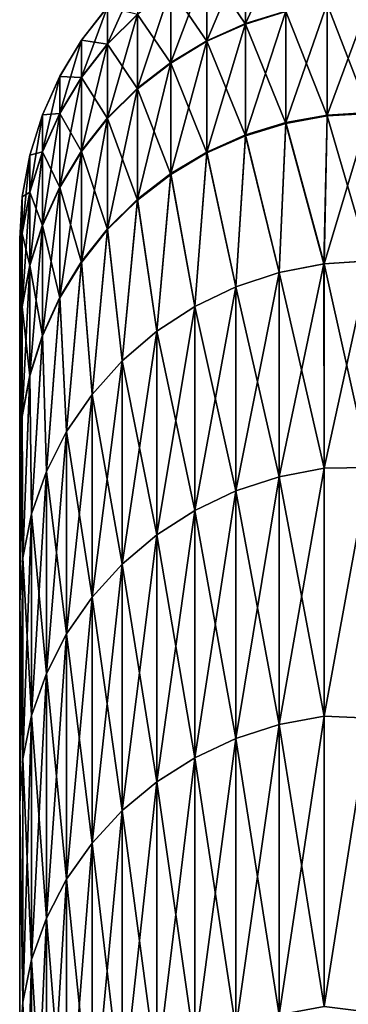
# Model space of a CAD drawing. Header units: metres. Extents: x -2 to 85, y -75 to 75.
# Tile 181 of 230: x 70.15 to 70.62, y 21.899 to 23.307. Entities that reach past the tile are written whole.
import ezdxf

# ---------------------------------------------------------------- set-up
doc = ezdxf.new("R2010")
doc.units = ezdxf.units.M
doc.layers.add('solid_21204500', color=7, linetype='CONTINUOUS')

msp = doc.modelspace()

# ---------------------------------------------------------------- linework, layer by layer
at = {"layer": 'solid_21204500'}
for points in [[(70.472694, 23.301357, -2.787589), (70.472694, 23.407761, -1.673525), (70.530342, 23.425678, -1.674806)], [(70.530342, 23.319193, -2.789723), (70.472694, 23.301357, -2.787589), (70.530342, 23.425678, -1.674806)], [(70.417641, 23.276752, -2.784645), (70.417641, 23.383043, -1.671758), (70.472694, 23.407761, -1.673525)], [(70.472694, 23.301357, -2.787589), (70.417641, 23.276752, -2.784645), (70.472694, 23.407761, -1.673525)], [(70.472694, 23.407202, 1.681332), (70.417641, 23.382484, 1.679556), (70.472694, 23.300426, 2.79536)], [(70.472694, 23.407202, 1.681332), (70.472694, 23.300426, 2.79536), (70.530342, 23.318262, 2.7975)], [(70.365967, 23.245739, -2.780935), (70.365967, 23.351887, -1.66953), (70.417641, 23.383043, -1.671758)], [(70.417641, 23.276752, -2.784645), (70.365967, 23.245739, -2.780935), (70.417641, 23.383043, -1.671758)], [(70.417641, 23.382484, 1.679556), (70.365967, 23.351328, 1.677318), (70.417641, 23.275824, 2.792408)], [(70.417641, 23.382484, 1.679556), (70.417641, 23.275824, 2.792408), (70.472694, 23.300426, 2.79536)], [(70.275742, 23.27216, -1.66383), (70.275742, 23.32502, -0.552436), (70.318436, 23.367702, -0.553447)], [(70.318436, 23.314745, -1.666875), (70.275742, 23.27216, -1.66383), (70.318436, 23.367702, -0.553447)], [(70.318436, 23.208765, -2.776512), (70.318436, 23.314745, -1.666875), (70.365967, 23.351887, -1.66953)], [(70.365967, 23.245739, -2.780935), (70.318436, 23.208765, -2.776512), (70.365967, 23.351887, -1.66953)], [(70.365967, 23.351328, 1.677318), (70.318436, 23.314188, 1.67465), (70.365967, 23.24481, 2.788688)], [(70.365967, 23.351328, 1.677318), (70.365967, 23.24481, 2.788688), (70.417641, 23.275824, 2.792408)], [(70.589729, 23.17041, -3.900102), (70.650002, 23.33362, -2.791448), (70.650002, 23.174004, -3.900707)], [(70.589729, 23.17041, -3.900102), (70.589729, 23.33, -2.791015), (70.650002, 23.33362, -2.791448)], [(70.589729, 23.329067, 2.798796), (70.650002, 23.172703, 3.908436), (70.650002, 23.332687, 2.799231)], [(70.275742, 23.32502, -0.552436), (70.23851, 23.277504, -0.55131), (70.275742, 23.324835, 0.560215)], [(70.23851, 23.224752, -1.660441), (70.23851, 23.277504, -0.55131), (70.275742, 23.32502, -0.552436)], [(70.275742, 23.27216, -1.66383), (70.23851, 23.224752, -1.660441), (70.275742, 23.32502, -0.552436)], [(70.275742, 23.324835, 0.560215), (70.23851, 23.277319, 0.559074), (70.275742, 23.271605, 1.671592)], [(70.23851, 23.277504, -0.55131), (70.23851, 23.277319, 0.559074), (70.275742, 23.324835, 0.560215)], [(70.275742, 23.324835, 0.560215), (70.275742, 23.271605, 1.671592), (70.318436, 23.314188, 1.67465)], [(70.472694, 23.141964, -3.895314), (70.472694, 23.301357, -2.787589), (70.530342, 23.319193, -2.789723)], [(70.530342, 23.159678, -3.898295), (70.472694, 23.141964, -3.895314), (70.530342, 23.319193, -2.789723)], [(70.530342, 23.318262, 2.7975), (70.472694, 23.300426, 2.79536), (70.530342, 23.158375, 3.906019)], [(70.530342, 23.159678, -3.898295), (70.530342, 23.319193, -2.789723), (70.589729, 23.33, -2.791015)], [(70.589729, 23.17041, -3.900102), (70.530342, 23.159678, -3.898295), (70.589729, 23.33, -2.791015)], [(70.589729, 23.329067, 2.798796), (70.530342, 23.318262, 2.7975), (70.589729, 23.169107, 3.907829)], [(70.530342, 23.318262, 2.7975), (70.530342, 23.158375, 3.906019), (70.589729, 23.169107, 3.907829)], [(70.589729, 23.329067, 2.798796), (70.589729, 23.169107, 3.907829), (70.650002, 23.172703, 3.908436)], [(70.275742, 23.166374, -2.771441), (70.275742, 23.27216, -1.66383), (70.318436, 23.314745, -1.666875)], [(70.318436, 23.208765, -2.776512), (70.275742, 23.166374, -2.771441), (70.318436, 23.314745, -1.666875)], [(70.318436, 23.314188, 1.67465), (70.275742, 23.271605, 1.671592), (70.318436, 23.207838, 2.784252)], [(70.318436, 23.314188, 1.67465), (70.318436, 23.207838, 2.784252), (70.365967, 23.24481, 2.788688)], [(70.417641, 23.117527, -3.8912), (70.417641, 23.276752, -2.784645), (70.472694, 23.301357, -2.787589)], [(70.472694, 23.141964, -3.895314), (70.417641, 23.117527, -3.8912), (70.472694, 23.301357, -2.787589)], [(70.472694, 23.300426, 2.79536), (70.417641, 23.275824, 2.792408), (70.472694, 23.140663, 3.903032)], [(70.472694, 23.300426, 2.79536), (70.472694, 23.140663, 3.903032), (70.530342, 23.158375, 3.906019)], [(70.23851, 23.277504, -0.55131), (70.207275, 23.225849, -0.550087), (70.23851, 23.277319, 0.559074)], [(70.207275, 23.173212, -1.656756), (70.207275, 23.225849, -0.550087), (70.23851, 23.277504, -0.55131)], [(70.23851, 23.224752, -1.660441), (70.207275, 23.173212, -1.656756), (70.23851, 23.277504, -0.55131)], [(70.23851, 23.277319, 0.559074), (70.207275, 23.225664, 0.557833), (70.23851, 23.224197, 1.668186)], [(70.207275, 23.225849, -0.550087), (70.207275, 23.225664, 0.557833), (70.23851, 23.277319, 0.559074)], [(70.23851, 23.277319, 0.559074), (70.23851, 23.224197, 1.668186), (70.275742, 23.271605, 1.671592)], [(70.365967, 23.086725, -3.886015), (70.365967, 23.245739, -2.780935), (70.417641, 23.276752, -2.784645)], [(70.417641, 23.117527, -3.8912), (70.365967, 23.086725, -3.886015), (70.417641, 23.276752, -2.784645)], [(70.417641, 23.275824, 2.792408), (70.365967, 23.24481, 2.788688), (70.417641, 23.116228, 3.89891)], [(70.417641, 23.275824, 2.792408), (70.417641, 23.116228, 3.89891), (70.472694, 23.140663, 3.903032)], [(70.23851, 23.119181, -2.765795), (70.23851, 23.224752, -1.660441), (70.275742, 23.27216, -1.66383)], [(70.275742, 23.166374, -2.771441), (70.23851, 23.119181, -2.765795), (70.275742, 23.27216, -1.66383)], [(70.275742, 23.271605, 1.671592), (70.23851, 23.224197, 1.668186), (70.275742, 23.165447, 2.779167)], [(70.275742, 23.271605, 1.671592), (70.275742, 23.165447, 2.779167), (70.318436, 23.207838, 2.784252)], [(70.318436, 23.050005, -3.879835), (70.318436, 23.208765, -2.776512), (70.365967, 23.245739, -2.780935)], [(70.365967, 23.086725, -3.886015), (70.318436, 23.050005, -3.879835), (70.365967, 23.245739, -2.780935)], [(70.365967, 23.24481, 2.788688), (70.318436, 23.207838, 2.784252), (70.365967, 23.085426, 3.893715)], [(70.365967, 23.24481, 2.788688), (70.365967, 23.085426, 3.893715), (70.417641, 23.116228, 3.89891)], [(70.207275, 23.225849, -0.550087), (70.182495, 23.170805, -0.548783), (70.207275, 23.225664, 0.557833)], [(70.182495, 23.118294, -1.652829), (70.182495, 23.170805, -0.548783), (70.207275, 23.225849, -0.550087)], [(70.207275, 23.173212, -1.656756), (70.182495, 23.118294, -1.652829), (70.207275, 23.225849, -0.550087)], [(70.207275, 23.225664, 0.557833), (70.182495, 23.17062, 0.556511), (70.207275, 23.172659, 1.664484)], [(70.182495, 23.170805, -0.548783), (70.182495, 23.17062, 0.556511), (70.207275, 23.225664, 0.557833)], [(70.207275, 23.225664, 0.557833), (70.207275, 23.172659, 1.664484), (70.23851, 23.224197, 1.668186)], [(70.207275, 23.067877, -2.759657), (70.207275, 23.173212, -1.656756), (70.23851, 23.224752, -1.660441)], [(70.23851, 23.119181, -2.765795), (70.207275, 23.067877, -2.759657), (70.23851, 23.224752, -1.660441)], [(70.23851, 23.224197, 1.668186), (70.207275, 23.172659, 1.664484), (70.23851, 23.118258, 2.773505)], [(70.23851, 23.224197, 1.668186), (70.23851, 23.118258, 2.773505), (70.275742, 23.165447, 2.779167)], [(70.275742, 23.007902, -3.872748), (70.275742, 23.166374, -2.771441), (70.318436, 23.208765, -2.776512)], [(70.318436, 23.050005, -3.879835), (70.275742, 23.007902, -3.872748), (70.318436, 23.208765, -2.776512)], [(70.318436, 23.207838, 2.784252), (70.275742, 23.165447, 2.779167), (70.318436, 23.04871, 3.887522)], [(70.318436, 23.207838, 2.784252), (70.318436, 23.04871, 3.887522), (70.365967, 23.085426, 3.893715)], [(70.182495, 23.170805, -0.548783), (70.164528, 23.113176, -0.547418), (70.182495, 23.17062, 0.556511)], [(70.164528, 23.060797, -1.648719), (70.164528, 23.113176, -0.547418), (70.182495, 23.170805, -0.548783)], [(70.182495, 23.118294, -1.652829), (70.164528, 23.060797, -1.648719), (70.182495, 23.170805, -0.548783)], [(70.182495, 23.17062, 0.556511), (70.164528, 23.112991, 0.555127), (70.182495, 23.117741, 1.66054)], [(70.164528, 23.113176, -0.547418), (70.164528, 23.112991, 0.555127), (70.182495, 23.17062, 0.556511)], [(70.182495, 23.013206, -2.753117), (70.182495, 23.118294, -1.652829), (70.207275, 23.173212, -1.656756)], [(70.207275, 23.067877, -2.759657), (70.182495, 23.013206, -2.753117), (70.207275, 23.173212, -1.656756)], [(70.207275, 23.172659, 1.664484), (70.182495, 23.117741, 1.66054), (70.207275, 23.066956, 2.76735)], [(70.182495, 23.17062, 0.556511), (70.182495, 23.117741, 1.66054), (70.207275, 23.172659, 1.664484)], [(70.207275, 23.172659, 1.664484), (70.207275, 23.066956, 2.76735), (70.23851, 23.118258, 2.773505)], [(70.23851, 22.961033, -3.864859), (70.23851, 23.119181, -2.765795), (70.275742, 23.166374, -2.771441)], [(70.275742, 23.007902, -3.872748), (70.23851, 22.961033, -3.864859), (70.275742, 23.166374, -2.771441)], [(70.275742, 23.165447, 2.779167), (70.23851, 23.118258, 2.773505), (70.275742, 23.006609, 3.880421)], [(70.275742, 23.165447, 2.779167), (70.275742, 23.006609, 3.880421), (70.318436, 23.04871, 3.887522)], [(70.589729, 23.17041, -3.900102), (70.585388, 22.957829, -4.999108), (70.530342, 23.159678, -3.898295)], [(70.589729, 23.169107, 3.907829), (70.530342, 23.158375, 3.906019), (70.58474, 22.957745, 4.99909)], [(70.589729, 23.169107, 3.907829), (70.58474, 22.957745, 4.99909), (70.650002, 22.961926, 5)], [(70.585388, 22.957829, -4.999108), (70.650002, 23.174004, -3.900707), (70.650002, 22.961926, -5)], [(70.589729, 23.17041, -3.900102), (70.650002, 23.174004, -3.900707), (70.585388, 22.957829, -4.999108)], [(70.589729, 23.169107, 3.907829), (70.650002, 22.961926, 5), (70.650002, 23.172703, 3.908436)], [(70.530342, 23.159678, -3.898295), (70.521156, 22.945427, -4.996408), (70.472694, 23.141964, -3.895314)], [(70.530342, 23.158375, 3.906019), (70.472694, 23.140663, 3.903032), (70.521156, 22.945427, 4.996408)], [(70.530342, 23.159678, -3.898295), (70.585388, 22.957829, -4.999108), (70.521156, 22.945427, -4.996408)], [(70.530342, 23.158375, 3.906019), (70.521156, 22.945427, 4.996408), (70.58474, 22.957745, 4.99909)], [(70.472694, 23.141964, -3.895314), (70.459145, 22.924932, -4.991945), (70.417641, 23.117527, -3.8912)], [(70.472694, 23.140663, 3.903032), (70.417641, 23.116228, 3.89891), (70.459145, 22.924932, 4.991945)], [(70.472694, 23.141964, -3.895314), (70.521156, 22.945427, -4.996408), (70.459145, 22.924932, -4.991945)], [(70.472694, 23.140663, 3.903032), (70.459145, 22.924932, 4.991945), (70.521156, 22.945427, 4.996408)], [(70.164528, 23.113176, -0.547418), (70.153648, 23.053802, -0.546012), (70.164528, 23.112991, 0.555127)], [(70.153648, 23.001558, -1.644483), (70.153648, 23.053802, -0.546012), (70.164528, 23.113176, -0.547418)], [(70.164528, 23.060797, -1.648719), (70.153648, 23.001558, -1.644483), (70.164528, 23.113176, -0.547418)], [(70.164528, 23.112991, 0.555127), (70.153648, 23.053619, 0.553701), (70.164528, 23.060246, 1.65641)], [(70.153648, 23.053802, -0.546012), (70.153648, 23.053619, 0.553701), (70.164528, 23.112991, 0.555127)], [(70.164528, 22.955971, -2.746269), (70.164528, 23.060797, -1.648719), (70.182495, 23.118294, -1.652829)], [(70.182495, 23.013206, -2.753117), (70.164528, 22.955971, -2.746269), (70.182495, 23.118294, -1.652829)], [(70.182495, 23.117741, 1.66054), (70.164528, 23.060246, 1.65641), (70.182495, 23.012287, 2.760792)], [(70.164528, 23.112991, 0.555127), (70.164528, 23.060246, 1.65641), (70.182495, 23.117741, 1.66054)], [(70.182495, 23.117741, 1.66054), (70.182495, 23.012287, 2.760792), (70.207275, 23.066956, 2.76735)], [(70.207275, 22.910078, -3.856282), (70.207275, 23.067877, -2.759657), (70.23851, 23.119181, -2.765795)], [(70.23851, 22.961033, -3.864859), (70.207275, 22.910078, -3.856282), (70.23851, 23.119181, -2.765795)], [(70.23851, 23.118258, 2.773505), (70.207275, 23.066956, 2.76735), (70.23851, 22.959743, 3.872517)], [(70.23851, 23.118258, 2.773505), (70.23851, 22.959743, 3.872517), (70.275742, 23.006609, 3.880421)], [(70.417641, 23.117527, -3.8912), (70.400398, 22.896696, -4.985796), (70.365967, 23.086725, -3.886015)], [(70.417641, 23.116228, 3.89891), (70.365967, 23.085426, 3.893715), (70.400398, 22.896696, 4.985796)], [(70.417641, 23.117527, -3.8912), (70.459145, 22.924932, -4.991945), (70.400398, 22.896696, -4.985796)], [(70.417641, 23.116228, 3.89891), (70.400398, 22.896696, 4.985796), (70.459145, 22.924932, 4.991945)], [(70.365967, 23.086725, -3.886015), (70.345932, 22.8612, -4.978067), (70.318436, 23.050005, -3.879835)], [(70.365967, 23.085426, 3.893715), (70.318436, 23.04871, 3.887522), (70.345932, 22.8612, 4.978067)], [(70.365967, 23.086725, -3.886015), (70.400398, 22.896696, -4.985796), (70.345932, 22.8612, -4.978067)], [(70.365967, 23.085426, 3.893715), (70.345932, 22.8612, 4.978067), (70.400398, 22.896696, 4.985796)], [(70.182495, 22.855783, -3.847143), (70.182495, 23.013206, -2.753117), (70.207275, 23.067877, -2.759657)], [(70.207275, 22.910078, -3.856282), (70.182495, 22.855783, -3.847143), (70.207275, 23.067877, -2.759657)], [(70.207275, 23.066956, 2.76735), (70.182495, 23.012287, 2.760792), (70.207275, 22.908791, 3.863923)], [(70.207275, 23.066956, 2.76735), (70.207275, 22.908791, 3.863923), (70.23851, 22.959743, 3.872517)], [(70.153648, 23.053802, -0.546012), (70.150002, 22.941442, -1.640191), (70.150002, 22.993536, -0.544479)], [(70.153648, 23.001558, -1.644483), (70.150002, 22.941442, -1.640191), (70.153648, 23.053802, -0.546012)], [(70.153648, 23.053802, -0.546012), (70.150002, 22.993536, -0.544479), (70.153648, 23.053619, 0.553701)], [(70.153648, 23.053619, 0.553701), (70.150002, 22.993536, -0.544479), (70.150002, 22.993353, 0.552151)], [(70.153648, 23.053619, 0.553701), (70.150002, 22.993353, 0.552151), (70.153648, 23.001007, 1.652155)], [(70.153648, 22.897001, -2.739215), (70.153648, 23.001558, -1.644483), (70.164528, 23.060797, -1.648719)], [(70.164528, 22.955971, -2.746269), (70.153648, 22.897001, -2.739215), (70.164528, 23.060797, -1.648719)], [(70.164528, 23.060246, 1.65641), (70.153648, 23.001007, 1.652155), (70.164528, 22.955053, 2.753926)], [(70.153648, 23.053619, 0.553701), (70.153648, 23.001007, 1.652155), (70.164528, 23.060246, 1.65641)], [(70.164528, 23.060246, 1.65641), (70.164528, 22.955053, 2.753926), (70.182495, 23.012287, 2.760792)], [(70.318436, 23.050005, -3.879835), (70.296677, 22.819057, -4.96889), (70.275742, 23.007902, -3.872748)], [(70.318436, 23.04871, 3.887522), (70.275742, 23.006609, 3.880421), (70.296677, 22.819057, 4.96889)], [(70.318436, 23.050005, -3.879835), (70.345932, 22.8612, -4.978067), (70.296677, 22.819057, -4.96889)], [(70.318436, 23.04871, 3.887522), (70.296677, 22.819057, 4.96889), (70.345932, 22.8612, 4.978067)], [(70.164528, 22.798939, -3.837575), (70.164528, 22.955971, -2.746269), (70.182495, 23.013206, -2.753117)], [(70.182495, 22.855783, -3.847143), (70.164528, 22.798939, -3.837575), (70.182495, 23.013206, -2.753117)], [(70.182495, 23.012287, 2.760792), (70.164528, 22.955053, 2.753926), (70.182495, 22.8545, 3.854766)], [(70.182495, 23.012287, 2.760792), (70.182495, 22.8545, 3.854766), (70.207275, 22.908791, 3.863923)], [(70.275742, 23.007902, -3.872748), (70.253479, 22.770988, -4.958423), (70.23851, 22.961033, -3.864859)], [(70.275742, 23.007902, -3.872748), (70.296677, 22.819057, -4.96889), (70.253479, 22.770988, -4.958423)], [(70.153648, 23.001558, -1.644483), (70.150002, 22.837122, -2.732155), (70.150002, 22.941442, -1.640191)], [(70.153648, 22.897001, -2.739215), (70.150002, 22.837122, -2.732155), (70.153648, 23.001558, -1.644483)], [(70.153648, 23.001007, 1.652155), (70.150002, 22.993353, 0.552151), (70.150002, 22.940895, 1.647835)], [(70.153648, 23.001007, 1.652155), (70.150002, 22.940895, 1.647835), (70.153648, 22.896086, 2.746851)], [(70.153648, 23.001007, 1.652155), (70.153648, 22.896086, 2.746851), (70.164528, 22.955053, 2.753926)], [(70.275742, 23.006609, 3.880421), (70.23851, 22.959743, 3.872517), (70.253479, 22.770988, 4.958423)], [(70.275742, 23.006609, 3.880421), (70.253479, 22.770988, 4.958423), (70.296677, 22.819057, 4.96889)], [(70.150002, 22.993536, -0.544479), (70.150002, 20.242899, -0.552369), (70.150002, 20.25045)], [(70.150002, 22.993536, -0.544479), (70.150002, 22.941442, -1.640191), (70.150002, 20.242899, -0.552369)], [(70.150002, 22.993353, 0.552151), (70.150002, 22.993536, -0.544479), (70.150002, 20.25045)], [(70.150002, 22.993353, 0.552151), (70.150002, 20.25045), (70.150002, 20.242899, 0.552369)], [(70.150002, 22.993353, 0.552151), (70.150002, 20.242899, 0.552369), (70.150002, 20.22028, 1.104714)], [(70.150002, 22.940895, 1.647835), (70.150002, 22.993353, 0.552151), (70.150002, 20.22028, 1.104714)], [(70.153648, 22.740374, -3.827717), (70.153648, 22.897001, -2.739215), (70.164528, 22.955971, -2.746269)], [(70.164528, 22.798939, -3.837575), (70.153648, 22.740374, -3.827717), (70.164528, 22.955971, -2.746269)], [(70.164528, 22.955053, 2.753926), (70.153648, 22.896086, 2.746851), (70.164528, 22.797657, 3.845178)], [(70.164528, 22.955053, 2.753926), (70.164528, 22.797657, 3.845178), (70.182495, 22.8545, 3.854766)], [(70.23851, 22.961033, -3.864859), (70.217087, 22.717815, -4.946845), (70.207275, 22.910078, -3.856282)], [(70.23851, 22.959743, 3.872517), (70.207275, 22.908791, 3.863923), (70.217087, 22.717815, 4.946845)], [(70.23851, 22.961033, -3.864859), (70.253479, 22.770988, -4.958423), (70.217087, 22.717815, -4.946845)], [(70.23851, 22.959743, 3.872517), (70.217087, 22.717815, 4.946845), (70.253479, 22.770988, 4.958423)], [(70.585388, 22.957829, -4.999108), (70.585388, 22.665281, -6.191767), (70.521156, 22.945427, -4.996408)], [(70.58474, 22.957745, 4.99909), (70.521156, 22.945427, 4.996408), (70.521156, 22.653038, 6.188422)], [(70.585388, 22.665281, 6.191767), (70.58474, 22.957745, 4.99909), (70.521156, 22.653038, 6.188422)], [(70.585388, 22.665281, 6.191767), (70.650002, 22.961926, 5), (70.58474, 22.957745, 4.99909)], [(70.585388, 22.957829, -4.999108), (70.650002, 22.961926, -5), (70.650002, 22.666407, -6.203547)], [(70.585388, 22.665281, 6.191767), (70.650002, 22.666407, 6.203547), (70.650002, 22.961926, 5)], [(70.585388, 22.957829, -4.999108), (70.650002, 22.666407, -6.203547), (70.585388, 22.665281, -6.191767)], [(70.150002, 22.941442, -1.640191), (70.150002, 20.182642, -1.655805), (70.150002, 20.22028, -1.104714)], [(70.150002, 22.941442, -1.640191), (70.150002, 22.837122, -2.732155), (70.150002, 20.182642, -1.655805)], [(70.150002, 22.941442, -1.640191), (70.150002, 20.22028, -1.104714), (70.150002, 20.242899, -0.552369)], [(70.150002, 22.940895, 1.647835), (70.150002, 20.22028, 1.104714), (70.150002, 20.182642, 1.655805)], [(70.150002, 22.940895, 1.647835), (70.150002, 20.182642, 1.655805), (70.150002, 20.129946, 2.205754)], [(70.150002, 22.836208, 2.739775), (70.150002, 22.940895, 1.647835), (70.150002, 20.129946, 2.205754)], [(70.153648, 22.896086, 2.746851), (70.150002, 22.940895, 1.647835), (70.150002, 22.836208, 2.739775)], [(70.521156, 22.945427, 4.996408), (70.459145, 22.924932, 4.991945), (70.459145, 22.632805, 6.182895)], [(70.521156, 22.653038, 6.188422), (70.521156, 22.945427, 4.996408), (70.459145, 22.632805, 6.182895)], [(70.521156, 22.945427, -4.996408), (70.521156, 22.653038, -6.188422), (70.459145, 22.924932, -4.991945)], [(70.585388, 22.665281, -6.191767), (70.521156, 22.653038, -6.188422), (70.521156, 22.945427, -4.996408)], [(70.459145, 22.924932, 4.991945), (70.400398, 22.896696, 4.985796), (70.400398, 22.604927, 6.175279)], [(70.459145, 22.632805, 6.182895), (70.459145, 22.924932, 4.991945), (70.400398, 22.604927, 6.175279)], [(70.459145, 22.924932, -4.991945), (70.459145, 22.632805, -6.182895), (70.400398, 22.896696, -4.985796)], [(70.521156, 22.653038, -6.188422), (70.459145, 22.632805, -6.182895), (70.459145, 22.924932, -4.991945)], [(70.207275, 22.910078, -3.856282), (70.18811, 22.660452, -4.934354), (70.182495, 22.855783, -3.847143)], [(70.207275, 22.910078, -3.856282), (70.217087, 22.717815, -4.946845), (70.18811, 22.660452, -4.934354)], [(70.153648, 22.897001, -2.739215), (70.150002, 22.681034, -3.817312), (70.150002, 22.837122, -2.732155)], [(70.153648, 22.740374, -3.827717), (70.150002, 22.681034, -3.817312), (70.153648, 22.897001, -2.739215)], [(70.153648, 22.896086, 2.746851), (70.150002, 22.836208, 2.739775), (70.153648, 22.739096, 3.835301)], [(70.153648, 22.896086, 2.746851), (70.153648, 22.739096, 3.835301), (70.164528, 22.797657, 3.845178)], [(70.207275, 22.908791, 3.863923), (70.182495, 22.8545, 3.854766), (70.18811, 22.660452, 4.934354)], [(70.207275, 22.908791, 3.863923), (70.18811, 22.660452, 4.934354), (70.217087, 22.717815, 4.946845)], [(70.400398, 22.896696, 4.985796), (70.345932, 22.8612, 4.978067), (70.345932, 22.569885, 6.165707)], [(70.400398, 22.604927, 6.175279), (70.400398, 22.896696, 4.985796), (70.345932, 22.569885, 6.165707)], [(70.400398, 22.896696, -4.985796), (70.400398, 22.604927, -6.175279), (70.345932, 22.8612, -4.978067)], [(70.459145, 22.632805, -6.182895), (70.400398, 22.604927, -6.175279), (70.400398, 22.896696, -4.985796)], [(70.182495, 22.855783, -3.847143), (70.167053, 22.599882, -4.921165), (70.164528, 22.798939, -3.837575)], [(70.182495, 22.8545, 3.854766), (70.164528, 22.797657, 3.845178), (70.167053, 22.599882, 4.921165)], [(70.182495, 22.855783, -3.847143), (70.18811, 22.660452, -4.934354), (70.167053, 22.599882, -4.921165)], [(70.182495, 22.8545, 3.854766), (70.167053, 22.599882, 4.921165), (70.18811, 22.660452, 4.934354)], [(70.345932, 22.8612, 4.978067), (70.296677, 22.819057, 4.96889), (70.296677, 22.528278, 6.15434)], [(70.345932, 22.569885, 6.165707), (70.345932, 22.8612, 4.978067), (70.296677, 22.528278, 6.15434)], [(70.345932, 22.8612, -4.978067), (70.345932, 22.569885, -6.165707), (70.296677, 22.819057, -4.96889)], [(70.400398, 22.604927, -6.175279), (70.345932, 22.569885, -6.165707), (70.345932, 22.8612, -4.978067)], [(70.150002, 22.837122, -2.732155), (70.150002, 20.062241, -2.754395), (70.150002, 20.129946, -2.205754)], [(70.150002, 22.837122, -2.732155), (70.150002, 22.681034, -3.817312), (70.150002, 20.062241, -2.754395)], [(70.150002, 22.837122, -2.732155), (70.150002, 20.129946, -2.205754), (70.150002, 20.182642, -1.655805)], [(70.150002, 22.836208, 2.739775), (70.150002, 20.129946, 2.205754), (70.150002, 20.062241, 2.754395)], [(70.150002, 22.836208, 2.739775), (70.150002, 20.062241, 2.754395), (70.150002, 19.979671, 3.300524)], [(70.150002, 22.67976, 3.824874), (70.150002, 22.836208, 2.739775), (70.150002, 19.979671, 3.300524)], [(70.153648, 22.739096, 3.835301), (70.150002, 22.836208, 2.739775), (70.150002, 22.67976, 3.824874)], [(70.296677, 22.819057, 4.96889), (70.253479, 22.770988, 4.958423), (70.253479, 22.480822, 6.141376)], [(70.296677, 22.528278, 6.15434), (70.296677, 22.819057, 4.96889), (70.253479, 22.480822, 6.141376)], [(70.296677, 22.819057, -4.96889), (70.296677, 22.528278, -6.15434), (70.253479, 22.770988, -4.958423)], [(70.345932, 22.569885, -6.165707), (70.296677, 22.528278, -6.15434), (70.296677, 22.819057, -4.96889)], [(70.164528, 22.798939, -3.837575), (70.154274, 22.537142, -4.907503), (70.153648, 22.740374, -3.827717)], [(70.164528, 22.797657, 3.845178), (70.153648, 22.739096, 3.835301), (70.154274, 22.537142, 4.907503)], [(70.164528, 22.798939, -3.837575), (70.167053, 22.599882, -4.921165), (70.154274, 22.537142, -4.907503)], [(70.164528, 22.797657, 3.845178), (70.154274, 22.537142, 4.907503), (70.167053, 22.599882, 4.921165)], [(70.253479, 22.770988, 4.958423), (70.217087, 22.717815, 4.946845), (70.217087, 22.428328, 6.127035)], [(70.253479, 22.480822, 6.141376), (70.253479, 22.770988, 4.958423), (70.217087, 22.428328, 6.127035)], [(70.253479, 22.770988, -4.958423), (70.253479, 22.480822, -6.141376), (70.217087, 22.717815, -4.946845)], [(70.296677, 22.528278, -6.15434), (70.253479, 22.480822, -6.141376), (70.253479, 22.770988, -4.958423)], [(70.153648, 22.740374, -3.827717), (70.150002, 22.473373, -4.893617), (70.150002, 22.681034, -3.817312)], [(70.153648, 22.740374, -3.827717), (70.154274, 22.537142, -4.907503), (70.150002, 22.473373, -4.893617)], [(70.153648, 22.739096, 3.835301), (70.150002, 22.67976, 3.824874), (70.154274, 22.537142, 4.907503)], [(70.217087, 22.717815, 4.946845), (70.18811, 22.660452, 4.934354), (70.18811, 22.371695, 6.111564)], [(70.217087, 22.428328, 6.127035), (70.217087, 22.717815, 4.946845), (70.18811, 22.371695, 6.111564)], [(70.217087, 22.717815, -4.946845), (70.217087, 22.428328, -6.127035), (70.18811, 22.660452, -4.934354)], [(70.253479, 22.480822, -6.141376), (70.217087, 22.428328, -6.127035), (70.217087, 22.717815, -4.946845)], [(70.150002, 22.681034, -3.817312), (70.150002, 19.882175, -3.844364), (70.150002, 19.979671, -3.300524)], [(70.150002, 22.681034, -3.817312), (70.150002, 22.473373, -4.893617), (70.150002, 19.882175, -3.844364)], [(70.150002, 22.681034, -3.817312), (70.150002, 19.979671, -3.300524), (70.150002, 20.062241, -2.754395)], [(70.150002, 22.67976, 3.824874), (70.150002, 19.979671, 3.300524), (70.150002, 19.882175, 3.844364)], [(70.150002, 22.67976, 3.824874), (70.150002, 19.882175, 3.844364), (70.150002, 19.769838, 4.385626)], [(70.150002, 22.67976, 3.824874), (70.150002, 19.769838, 4.385626), (70.150002, 22.473373, 4.893617)], [(70.154274, 22.537142, 4.907503), (70.150002, 22.67976, 3.824874), (70.150002, 22.473373, 4.893617)], [(70.18811, 22.660452, 4.934354), (70.167053, 22.599882, 4.921165), (70.167053, 22.311895, 6.095228)], [(70.18811, 22.371695, 6.111564), (70.18811, 22.660452, 4.934354), (70.167053, 22.311895, 6.095228)], [(70.18811, 22.660452, -4.934354), (70.18811, 22.371695, -6.111564), (70.167053, 22.599882, -4.921165)], [(70.217087, 22.428328, -6.127035), (70.18811, 22.371695, -6.111564), (70.18811, 22.660452, -4.934354)], [(70.585388, 22.665281, 6.191767), (70.521156, 22.653038, 6.188422), (70.521156, 22.298769, 7.363533)], [(70.585388, 22.310822, 7.367513), (70.585388, 22.665281, 6.191767), (70.521156, 22.298769, 7.363533)], [(70.585388, 22.665281, -6.191767), (70.585388, 22.310822, -7.367513), (70.521156, 22.653038, -6.188422)], [(70.585388, 22.310822, -7.367513), (70.650002, 22.666407, -6.203547), (70.650002, 22.307852, -7.389841)], [(70.585388, 22.665281, -6.191767), (70.650002, 22.666407, -6.203547), (70.585388, 22.310822, -7.367513)], [(70.585388, 22.310822, 7.367513), (70.650002, 22.307852, 7.389841), (70.650002, 22.666407, 6.203547)], [(70.585388, 22.310822, 7.367513), (70.650002, 22.666407, 6.203547), (70.585388, 22.665281, 6.191767)], [(70.521156, 22.653038, 6.188422), (70.459145, 22.632805, 6.182895), (70.459145, 22.278851, 7.356956)], [(70.521156, 22.298769, 7.363533), (70.521156, 22.653038, 6.188422), (70.459145, 22.278851, 7.356956)], [(70.521156, 22.653038, -6.188422), (70.521156, 22.298769, -7.363533), (70.459145, 22.632805, -6.182895)], [(70.585388, 22.310822, -7.367513), (70.521156, 22.298769, -7.363533), (70.521156, 22.653038, -6.188422)], [(70.459145, 22.632805, 6.182895), (70.400398, 22.604927, 6.175279), (70.400398, 22.25141, 7.347894)], [(70.459145, 22.278851, 7.356956), (70.459145, 22.632805, 6.182895), (70.400398, 22.25141, 7.347894)], [(70.459145, 22.632805, -6.182895), (70.459145, 22.278851, -7.356956), (70.400398, 22.604927, -6.175279)], [(70.521156, 22.298769, -7.363533), (70.459145, 22.278851, -7.356956), (70.459145, 22.632805, -6.182895)], [(70.167053, 22.599882, 4.921165), (70.154274, 22.537142, 4.907503), (70.154274, 22.249956, 6.078307)], [(70.167053, 22.311895, 6.095228), (70.167053, 22.599882, 4.921165), (70.154274, 22.249956, 6.078307)], [(70.167053, 22.599882, -4.921165), (70.167053, 22.311895, -6.095228), (70.154274, 22.537142, -4.907503)], [(70.18811, 22.371695, -6.111564), (70.167053, 22.311895, -6.095228), (70.167053, 22.599882, -4.921165)], [(70.400398, 22.604927, 6.175279), (70.345932, 22.569885, 6.165707), (70.345932, 22.216917, 7.336504)], [(70.400398, 22.25141, 7.347894), (70.400398, 22.604927, 6.175279), (70.345932, 22.216917, 7.336504)], [(70.400398, 22.604927, -6.175279), (70.400398, 22.25141, -7.347894), (70.345932, 22.569885, -6.165707)], [(70.459145, 22.278851, -7.356956), (70.400398, 22.25141, -7.347894), (70.400398, 22.604927, -6.175279)], [(70.345932, 22.569885, 6.165707), (70.296677, 22.528278, 6.15434), (70.296677, 22.175961, 7.322979)], [(70.345932, 22.216917, 7.336504), (70.345932, 22.569885, 6.165707), (70.296677, 22.175961, 7.322979)], [(70.345932, 22.569885, -6.165707), (70.345932, 22.216917, -7.336504), (70.296677, 22.528278, -6.15434)], [(70.400398, 22.25141, -7.347894), (70.345932, 22.216917, -7.336504), (70.345932, 22.569885, -6.165707)], [(70.154274, 22.537142, 4.907503), (70.150002, 22.473373, 4.893617), (70.150002, 22.185932, 6.065281)], [(70.154274, 22.249956, 6.078307), (70.154274, 22.537142, 4.907503), (70.150002, 22.185932, 6.065281)], [(70.154274, 22.537142, -4.907503), (70.154274, 22.249956, -6.078307), (70.150002, 22.473373, -4.893617)], [(70.167053, 22.311895, -6.095228), (70.154274, 22.249956, -6.078307), (70.154274, 22.537142, -4.907503)], [(70.296677, 22.528278, 6.15434), (70.253479, 22.480822, 6.141376), (70.253479, 22.129246, 7.307552)], [(70.296677, 22.175961, 7.322979), (70.296677, 22.528278, 6.15434), (70.253479, 22.129246, 7.307552)], [(70.296677, 22.528278, -6.15434), (70.296677, 22.175961, -7.322979), (70.253479, 22.480822, -6.141376)], [(70.345932, 22.216917, -7.336504), (70.296677, 22.175961, -7.322979), (70.296677, 22.528278, -6.15434)], [(70.150002, 22.473373, -4.893617), (70.150002, 19.642897, -4.92314), (70.150002, 19.769838, -4.385626)], [(70.150002, 22.473373, -4.893617), (70.150002, 22.185934, -6.06528), (70.150002, 19.642897, -4.92314)], [(70.150002, 22.473373, -4.893617), (70.150002, 19.769838, -4.385626), (70.150002, 19.882175, -3.844364)], [(70.150002, 22.473373, 4.893617), (70.150002, 19.769838, 4.385626), (70.150002, 19.642897, 4.92314)], [(70.150002, 22.473373, 4.893617), (70.150002, 19.642897, 4.92314), (70.150002, 19.501247, 5.457225)], [(70.150002, 22.473373, 4.893617), (70.150002, 19.501247, 5.457225), (70.150002, 19.345034, 5.987481)], [(70.150002, 22.185932, 6.065281), (70.150002, 22.473373, 4.893617), (70.150002, 19.345034, 5.987481)], [(70.154274, 22.249956, -6.078307), (70.150002, 22.185934, -6.06528), (70.150002, 22.473373, -4.893617)], [(70.253479, 22.480822, 6.141376), (70.217087, 22.428328, 6.127035), (70.217087, 22.077572, 7.290489)], [(70.253479, 22.129246, 7.307552), (70.253479, 22.480822, 6.141376), (70.217087, 22.077572, 7.290489)], [(70.253479, 22.480822, -6.141376), (70.253479, 22.129246, -7.307552), (70.217087, 22.428328, -6.127035)], [(70.296677, 22.175961, -7.322979), (70.253479, 22.129246, -7.307552), (70.253479, 22.480822, -6.141376)], [(70.217087, 22.428328, 6.127035), (70.18811, 22.371695, 6.111564), (70.18811, 22.021826, 7.27208)], [(70.217087, 22.077572, 7.290489), (70.217087, 22.428328, 6.127035), (70.18811, 22.021826, 7.27208)], [(70.217087, 22.428328, -6.127035), (70.217087, 22.077572, -7.290489), (70.18811, 22.371695, -6.111564)], [(70.253479, 22.129246, -7.307552), (70.217087, 22.077572, -7.290489), (70.217087, 22.428328, -6.127035)], [(70.18811, 22.371695, 6.111564), (70.167053, 22.311895, 6.095228), (70.167053, 21.962961, 7.252642)], [(70.18811, 22.021826, 7.27208), (70.18811, 22.371695, 6.111564), (70.167053, 21.962961, 7.252642)], [(70.18811, 22.371695, -6.111564), (70.18811, 22.021826, -7.27208), (70.167053, 22.311895, -6.095228)], [(70.217087, 22.077572, -7.290489), (70.18811, 22.021826, -7.27208), (70.18811, 22.371695, -6.111564)], [(70.167053, 22.311895, 6.095228), (70.154274, 22.249956, 6.078307), (70.154274, 21.901991, 7.232508)], [(70.167053, 21.962961, 7.252642), (70.167053, 22.311895, 6.095228), (70.154274, 21.901991, 7.232508)], [(70.167053, 22.311895, -6.095228), (70.167053, 21.962961, -7.252642), (70.154274, 22.249956, -6.078307)], [(70.18811, 22.021826, -7.27208), (70.167053, 21.962961, -7.252642), (70.167053, 22.311895, -6.095228)], [(70.585388, 22.310822, 7.367513), (70.521156, 22.298769, 7.363533), (70.521156, 21.883587, 8.518528)], [(70.585388, 21.895414, 8.523132), (70.585388, 22.310822, 7.367513), (70.521156, 21.883587, 8.518528)], [(70.585388, 22.310822, -7.367513), (70.585388, 21.895414, -8.523132), (70.521156, 22.298769, -7.363533)], [(70.585388, 22.310822, -7.367513), (70.650002, 22.307852, -7.389841), (70.585388, 21.895414, -8.523132)], [(70.585388, 21.895414, 8.523132), (70.650002, 22.307852, 7.389841), (70.585388, 22.310822, 7.367513)], [(70.585388, 21.895414, -8.523132), (70.650002, 22.307852, -7.389841), (70.650002, 21.887257, -8.555583)], [(70.585388, 21.895414, 8.523132), (70.650002, 21.887257, 8.555583), (70.650002, 22.307852, 7.389841)], [(70.521156, 22.298769, 7.363533), (70.459145, 22.278851, 7.356956), (70.459145, 21.86404, 8.51092)], [(70.521156, 21.883587, 8.518528), (70.521156, 22.298769, 7.363533), (70.459145, 21.86404, 8.51092)], [(70.521156, 22.298769, -7.363533), (70.521156, 21.883587, -8.518528), (70.459145, 22.278851, -7.356956)], [(70.585388, 21.895414, -8.523132), (70.521156, 21.883587, -8.518528), (70.521156, 22.298769, -7.363533)], [(70.459145, 22.278851, 7.356956), (70.400398, 22.25141, 7.347894), (70.400398, 21.837111, 8.500437)], [(70.459145, 21.86404, 8.51092), (70.459145, 22.278851, 7.356956), (70.400398, 21.837111, 8.500437)], [(70.459145, 22.278851, -7.356956), (70.459145, 21.86404, -8.51092), (70.400398, 22.25141, -7.347894)], [(70.521156, 21.883587, -8.518528), (70.459145, 21.86404, -8.51092), (70.459145, 22.278851, -7.356956)], [(70.154274, 21.901991, 7.232508), (70.154274, 22.249956, 6.078307), (70.150002, 22.185932, 6.065281)], [(70.154274, 22.249956, -6.078307), (70.154274, 21.901991, -7.232508), (70.150002, 22.185934, -6.06528)], [(70.167053, 21.962961, -7.252642), (70.154274, 21.901991, -7.232508), (70.154274, 22.249956, -6.078307)], [(70.400398, 22.25141, 7.347894), (70.345932, 22.216917, 7.336504), (70.345932, 21.803259, 8.487259)], [(70.400398, 21.837111, 8.500437), (70.400398, 22.25141, 7.347894), (70.345932, 21.803259, 8.487259)], [(70.400398, 22.25141, -7.347894), (70.400398, 21.837111, -8.500437), (70.345932, 22.216917, -7.336504)], [(70.459145, 21.86404, -8.51092), (70.400398, 21.837111, -8.500437), (70.400398, 22.25141, -7.347894)], [(70.345932, 22.216917, 7.336504), (70.296677, 22.175961, 7.322979), (70.296677, 21.763065, 8.471614)], [(70.345932, 21.803259, 8.487259), (70.345932, 22.216917, 7.336504), (70.296677, 21.763065, 8.471614)], [(70.345932, 22.216917, -7.336504), (70.345932, 21.803259, -8.487259), (70.296677, 22.175961, -7.322979)], [(70.400398, 21.837111, -8.500437), (70.345932, 21.803259, -8.487259), (70.345932, 22.216917, -7.336504)], [(70.150002, 22.185934, -6.06528), (70.150002, 19.174572, -6.512787), (70.150002, 19.345034, -5.987481)], [(70.150002, 22.185934, -6.06528), (70.150002, 21.836637, -7.222101), (70.150002, 19.174572, -6.512787)], [(70.150002, 22.185934, -6.06528), (70.150002, 19.345034, -5.987481), (70.150002, 19.501247, -5.457225)], [(70.150002, 22.185934, -6.06528), (70.150002, 19.501247, -5.457225), (70.150002, 19.642897, -4.92314)], [(70.154274, 21.901991, -7.232508), (70.150002, 21.836637, -7.222101), (70.150002, 22.185934, -6.06528)], [(70.150002, 22.185932, 6.065281), (70.150002, 19.345034, 5.987481), (70.150002, 19.174572, 6.512787)], [(70.150002, 22.185932, 6.065281), (70.150002, 19.174572, 6.512787), (70.150002, 18.989716, 7.033537)], [(70.150002, 21.836637, 7.222101), (70.150002, 22.185932, 6.065281), (70.150002, 18.989716, 7.033537)], [(70.154274, 21.901991, 7.232508), (70.150002, 22.185932, 6.065281), (70.150002, 21.836637, 7.222101)], [(70.296677, 22.175961, 7.322979), (70.253479, 22.129246, 7.307552), (70.253479, 21.71722, 8.453768)], [(70.296677, 21.763065, 8.471614), (70.296677, 22.175961, 7.322979), (70.253479, 21.71722, 8.453768)], [(70.296677, 22.175961, -7.322979), (70.296677, 21.763065, -8.471614), (70.253479, 22.129246, -7.307552)], [(70.345932, 21.803259, -8.487259), (70.296677, 21.763065, -8.471614), (70.296677, 22.175961, -7.322979)], [(70.253479, 22.129246, 7.307552), (70.217087, 22.077572, 7.290489), (70.217087, 21.666508, 8.434027)], [(70.253479, 21.71722, 8.453768), (70.253479, 22.129246, 7.307552), (70.217087, 21.666508, 8.434027)], [(70.253479, 22.129246, -7.307552), (70.253479, 21.71722, -8.453768), (70.217087, 22.077572, -7.290489)], [(70.296677, 21.763065, -8.471614), (70.253479, 21.71722, -8.453768), (70.253479, 22.129246, -7.307552)], [(70.217087, 22.077572, 7.290489), (70.18811, 22.021826, 7.27208), (70.18811, 21.611799, 8.412731)], [(70.217087, 21.666508, 8.434027), (70.217087, 22.077572, 7.290489), (70.18811, 21.611799, 8.412731)], [(70.217087, 22.077572, -7.290489), (70.217087, 21.666508, -8.434027), (70.18811, 22.021826, -7.27208)], [(70.253479, 21.71722, -8.453768), (70.217087, 21.666508, -8.434027), (70.217087, 22.077572, -7.290489)], [(70.18811, 22.021826, 7.27208), (70.167053, 21.962961, 7.252642), (70.167053, 21.554033, 8.390244)], [(70.18811, 21.611799, 8.412731), (70.18811, 22.021826, 7.27208), (70.167053, 21.554033, 8.390244)], [(70.18811, 22.021826, -7.27208), (70.18811, 21.611799, -8.412731), (70.167053, 21.962961, -7.252642)], [(70.217087, 21.666508, -8.434027), (70.18811, 21.611799, -8.412731), (70.18811, 22.021826, -7.27208)], [(70.167053, 21.962961, 7.252642), (70.154274, 21.901991, 7.232508), (70.154274, 21.494196, 8.366952)], [(70.167053, 21.554033, 8.390244), (70.167053, 21.962961, 7.252642), (70.154274, 21.494196, 8.366952)], [(70.167053, 21.962961, -7.252642), (70.167053, 21.554033, -8.390244), (70.154274, 21.901991, -7.232508)], [(70.18811, 21.611799, -8.412731), (70.167053, 21.554033, -8.390244), (70.167053, 21.962961, -7.252642)], [(70.154274, 21.494196, 8.366952), (70.154274, 21.901991, 7.232508), (70.150002, 21.836637, 7.222101)], [(70.154274, 21.901991, -7.232508), (70.154274, 21.494196, -8.366952), (70.150002, 21.836637, -7.222101)], [(70.167053, 21.554033, -8.390244), (70.154274, 21.494196, -8.366952), (70.154274, 21.901991, -7.232508)]]:
    msp.add_3dface(points, dxfattribs=at)

doc.saveas('drawing.dxf')
